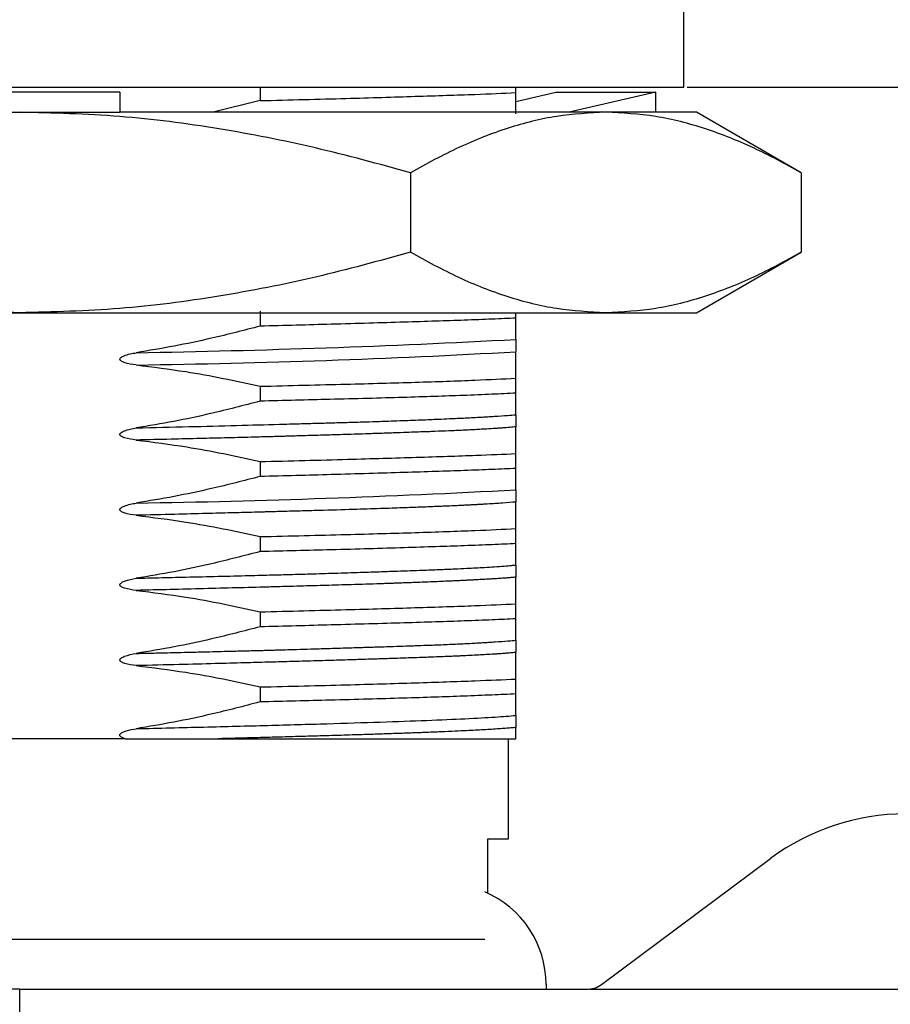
# Model space of a CAD drawing. Header units: millimetres. Extents: x 2282 to 2558, y 1608 to 1800.
# Tile 6 of 14: x 2355 to 2372, y 1654 to 1674. Entities that reach past the tile are written whole.
import ezdxf

# ---------------------------------------------------------------- set-up
doc = ezdxf.new("R2010")
doc.units = ezdxf.units.MM
doc.layers.add('1轮廓实线层', color=7, linetype='Continuous')
doc.layers.add('2细线层', color=3, linetype='Continuous')
doc.styles.add('SLDTEXTSTYLE1', font='txt')
doc.dimstyles.new('SLDDIMSTYLE1', dxfattribs={"dimtxt": 3.5, "dimasz": 4.08, "dimexe": 0, "dimexo": 0.0625, "dimgap": 0.875, "dimtad": 2, "dimdec": 0, "dimrnd": 1e-09, "dimzin": 12, "dimdsep": 46, "dimtxsty": 'SLDTEXTSTYLE1', "dimsah": 1, "dimcen": 0.09, "dimadec": 0, "dimazin": 3, "dimtfac": 1, "dimtmove": 0, "dimatfit": 0, "dimfxl": 1, "dimfrac": 2, "dimtolj": 1, "dimtzin": 12, "dimarcsym": 0})
doc.dimstyles.new('SLDDIMSTYLE3', dxfattribs={"dimtxt": 3.5, "dimasz": 4.08, "dimexe": 0, "dimexo": 0.0625, "dimgap": 0.875, "dimtad": 2, "dimdec": 0, "dimrnd": 1e-09, "dimzin": 4, "dimdsep": 46, "dimtxsty": 'SLDTEXTSTYLE1', "dimsah": 1, "dimcen": 0.09, "dimadec": 0, "dimazin": 1, "dimtfac": 1, "dimtmove": 0, "dimatfit": 0, "dimfxl": 1, "dimfrac": 2, "dimtolj": 1, "dimtzin": 12, "dimarcsym": 0})

# ---------------------------------------------------------------- blocks, each defined once
blk = doc.blocks.new('*D10')
at = {"layer": '2细线层', "color": 0, "lineweight": -2, "transparency": 16777216}
for p, q in [((2397.59, 1661.733), (2397.59, 1665.813)), ((2386.945, 1657.653), (2397.59, 1657.653)), ((2397.59, 1657.653), (2397.59, 1654.153)), ((2366.053, 1654.153), (2397.59, 1654.153)), ((2397.59, 1650.073), (2397.59, 1641.16))]:
    blk.add_line(p, q, dxfattribs=at)
at = {"layer": '2细线层', "color": 0, "transparency": 16777216}
for points in [[(2396.91, 1661.733), (2398.27, 1661.733), (2397.59, 1657.653)], [(2396.91, 1650.073), (2398.27, 1650.073), (2397.59, 1654.153)]]:
    blk.add_solid(points, dxfattribs=at)
at = {"layer": 'Defpoints', "color": 0, "transparency": 16777216}
for p in [(2386.882, 1657.653), (2397.59, 1657.653), (2365.991, 1654.153)]:
    blk.add_point(p, dxfattribs=at)
at = {"layer": '2细线层', "color": 0, "transparency": 16777216, "insert": (2398.465, 1643.576), "char_height": 3.5, "attachment_point": 2, "rotation": 90, "style": 'SLDTEXTSTYLE1'}
blk.add_mtext('\\A1;BH', dxfattribs=at)
blk = doc.blocks.new('*D14')
at = {"layer": '2细线层', "color": 0, "lineweight": -2, "transparency": 16777216}
for p, q in [((2369.995, 1684.653), (2397.59, 1684.653)), ((2397.59, 1680.573), (2397.59, 1676.233)), ((2367.995, 1672.153), (2397.59, 1672.153))]:
    blk.add_line(p, q, dxfattribs=at)
at = {"layer": '2细线层', "color": 0, "transparency": 16777216}
for points in [[(2396.91, 1680.573), (2398.27, 1680.573), (2397.59, 1684.653)], [(2396.91, 1676.233), (2398.27, 1676.233), (2397.59, 1672.153)]]:
    blk.add_solid(points, dxfattribs=at)
at = {"layer": 'Defpoints', "color": 0, "transparency": 16777216}
for p in [(2369.932, 1684.653), (2367.932, 1672.153), (2397.59, 1672.153)]:
    blk.add_point(p, dxfattribs=at)
at = {"layer": '2细线层', "color": 0, "transparency": 16777216, "insert": (2398.465, 1678.403), "char_height": 3.5, "attachment_point": 2, "rotation": 90, "style": 'SLDTEXTSTYLE1'}
blk.add_mtext('\\A1;13', dxfattribs=at)

msp = doc.modelspace()

# ---------------------------------------------------------------- linework, layer by layer
at = {"layer": '1轮廓实线层', "linetype": 'Continuous', "lineweight": 25}
for p, q in [((2367.932, 1672.153), (2367.932, 1674.153)), ((2341.432, 1672.153), (2367.932, 1672.153)), ((2359.477, 1672.153), (2359.477, 1671.886)), ((2364.582, 1672.046), (2364.582, 1672.153)), ((2356.682, 1672.053), (2352.682, 1672.053)), ((2356.682, 1672.053), (2356.682, 1671.653)), ((2364.582, 1671.871), (2365.374, 1672.053)), ((2365.374, 1672.053), (2367.374, 1672.053)), ((2367.374, 1672.053), (2365.641, 1671.653)), ((2367.374, 1671.653), (2367.374, 1672.053)), ((2359.477, 1671.886), (2358.544, 1671.653)), ((2352.682, 1671.653), (2354.682, 1671.653)), ((2354.682, 1671.653), (2356.682, 1671.653)), ((2366.374, 1671.653), (2356.682, 1671.653)), ((2368.182, 1671.653), (2366.374, 1671.653)), ((2370.271, 1670.448), (2368.182, 1671.653)), ((2362.476, 1670.448), (2362.476, 1668.859)), ((2370.271, 1670.448), (2370.271, 1668.859)), ((2368.182, 1667.653), (2370.271, 1668.859)), ((2342.991, 1667.653), (2354.682, 1667.653)), ((2354.682, 1667.653), (2366.374, 1667.653)), ((2359.477, 1667.686), (2359.477, 1667.386)), ((2364.582, 1667.546), (2364.582, 1667.653)), ((2366.374, 1667.653), (2368.182, 1667.653)), ((2364.582, 1666.046), (2364.582, 1666.346)), ((2359.477, 1666.186), (2359.477, 1665.887)), ((2359.477, 1664.686), (2359.477, 1664.386)), ((2364.582, 1664.546), (2364.582, 1664.845)), ((2364.582, 1663.046), (2364.582, 1663.346)), ((2359.477, 1663.186), (2359.477, 1662.886)), ((2364.582, 1661.546), (2364.582, 1661.846)), ((2359.477, 1661.686), (2359.477, 1661.386)), ((2359.477, 1660.186), (2359.477, 1659.887)), ((2364.582, 1660.046), (2364.582, 1660.345)), ((2364.582, 1659.153), (2364.582, 1659.378)), ((2356.788, 1659.153), (2352.672, 1659.153)), ((2356.788, 1659.153), (2356.793, 1659.153)), ((2364.432, 1657.153), (2364.432, 1659.153)), ((2364.021, 1656.069), (2364.021, 1657.153)), ((2366.289, 1654.252), (2369.66, 1656.763)), ((2344.932, 1655.153), (2363.959, 1655.153)), ((2354.682, 1654.153), (2344.682, 1654.153)), ((2354.682, 1650.153), (2354.682, 1654.153)), ((2354.682, 1654.153), (2365.991, 1654.153)), ((2365.182, 1654.253), (2365.182, 1654.153))]:
    msp.add_line(p, q, dxfattribs=at)
for centre, radius, start, end in [((2353.448, 1877.268), 210.442, 270.96937, 273.03267), ((2354.582, 1844.251), 177.657, 270.78242, 273.22655), ((2353.87, 1862.215), 198.384, 270.90637, 273.0951), ((2372.348, 1653.153), 4.5, 90, 126.6743), ((2363.182, 1654.253), 2, 0, 67.1392), ((2365.991, 1654.653), 0.5, 270, 306.6743)]:
    msp.add_arc(centre, radius, start, end, dxfattribs=at)
for points, knots in [([(2359.477, 1671.886), (2359.772, 1671.893), (2360.366, 1671.908), (2361.174, 1671.93), (2361.913, 1671.951), (2362.585, 1671.972), (2363.205, 1671.992), (2363.916, 1672.016), (2364.323, 1672.034), (2364.582, 1672.046)], [0, 0, 0, 0, 0.135651, 0.272433, 0.396797, 0.521161, 0.649138, 0.777115, 1, 1, 1, 1]), ([(2364.582, 1671.621), (2364.582, 1671.662), (2364.582, 1671.734), (2364.582, 1671.882), (2364.582, 1671.991), (2364.582, 1672.046)], [0, 0, 0, 0, 0.397771, 0.698703, 1, 1, 1, 1]), ([(2362.476, 1670.448), (2361.846, 1670.62), (2360.586, 1670.965), (2358.649, 1671.345), (2356.679, 1671.603), (2355.348, 1671.637), (2354.682, 1671.653)], [0, 0, 0, 0, 0.247711, 0.495365, 0.747705, 1, 1, 1, 1]), ([(2366.374, 1671.653), (2366.047, 1671.637), (2365.395, 1671.605), (2364.416, 1671.354), (2363.441, 1670.975), (2362.798, 1670.624), (2362.476, 1670.448)], [0, 0, 0, 0, 0.247275, 0.494591, 0.747264, 1, 1, 1, 1]), ([(2370.271, 1670.448), (2369.955, 1670.62), (2369.325, 1670.965), (2368.357, 1671.345), (2367.372, 1671.603), (2366.706, 1671.637), (2366.374, 1671.653)], [0, 0, 0, 0, 0.247711, 0.495365, 0.747705, 1, 1, 1, 1]), ([(2354.682, 1667.653), (2354.03, 1667.67), (2352.725, 1667.702), (2350.768, 1667.953), (2348.817, 1668.331), (2347.531, 1668.683), (2346.888, 1668.859)], [0, 0, 0, 0, 0.247275, 0.494591, 0.747264, 1, 1, 1, 1]), ([(2362.476, 1668.859), (2361.846, 1668.687), (2360.586, 1668.341), (2358.649, 1667.962), (2356.679, 1667.704), (2355.348, 1667.67), (2354.682, 1667.653)], [0, 0, 0, 0, 0.247711, 0.495365, 0.747705, 1, 1, 1, 1]), ([(2366.374, 1667.653), (2366.047, 1667.67), (2365.395, 1667.702), (2364.416, 1667.953), (2363.441, 1668.331), (2362.798, 1668.683), (2362.476, 1668.859)], [0, 0, 0, 0, 0.247275, 0.494591, 0.747264, 1, 1, 1, 1]), ([(2370.271, 1668.859), (2369.955, 1668.687), (2369.325, 1668.341), (2368.357, 1667.962), (2367.372, 1667.704), (2366.706, 1667.67), (2366.374, 1667.653)], [0, 0, 0, 0, 0.247711, 0.495365, 0.747705, 1, 1, 1, 1]), ([(2364.582, 1667.546), (2364.429, 1667.539), (2364.122, 1667.524), (2363.578, 1667.505), (2362.988, 1667.485), (2362.353, 1667.465), (2361.656, 1667.444), (2360.719, 1667.417), (2359.959, 1667.398), (2359.477, 1667.386)], [0, 0, 0, 0, 0.135651, 0.272433, 0.39679, 0.521147, 0.649117, 0.777087, 1, 1, 1, 1]), ([(2364.582, 1667.121), (2364.582, 1667.162), (2364.582, 1667.234), (2364.582, 1667.382), (2364.582, 1667.491), (2364.582, 1667.546)], [0, 0, 0, 0, 0.39777, 0.698703, 1, 1, 1, 1]), ([(2359.477, 1667.386), (2359.155, 1667.303), (2358.587, 1667.156), (2357.763, 1666.982), (2357.26, 1666.898), (2357.008, 1666.856)], [0, 0, 0, 0, 0.394577, 0.697104, 1, 1, 1, 1]), ([(2364.582, 1667.12), (2364.582, 1667.109), (2364.582, 1667.095), (2364.582, 1667.05), (2364.582, 1667.025), (2364.582, 1667.012), (2364.582, 1667.003), (2364.582, 1666.994), (2364.582, 1666.981), (2364.582, 1666.957), (2364.582, 1666.911), (2364.582, 1666.892), (2364.582, 1666.877)], [0, 0, 0, 0, 0.342844, 0.443399, 0.475376, 0.488463, 0.500852, 0.512993, 0.526409, 0.559684, 0.661108, 1, 1, 1, 1]), ([(2357.008, 1666.612), (2356.927, 1666.623), (2356.822, 1666.637), (2356.716, 1666.68), (2356.689, 1666.703), (2356.683, 1666.716), (2356.681, 1666.725), (2356.683, 1666.734), (2356.689, 1666.747), (2356.714, 1666.773), (2356.82, 1666.822), (2356.926, 1666.841), (2357.008, 1666.855)], [0, 0, 0, 0, 0.338224, 0.438772, 0.470715, 0.483511, 0.495291, 0.507932, 0.521576, 0.554815, 0.655846, 1, 1, 1, 1]), ([(2364.582, 1666.346), (2364.582, 1666.429), (2364.582, 1666.576), (2364.582, 1666.751), (2364.582, 1666.834), (2364.582, 1666.876)], [0, 0, 0, 0, 0.3944578, 0.6970412, 1, 1, 1, 1]), ([(2357.008, 1666.611), (2357.338, 1666.57), (2357.917, 1666.498), (2358.74, 1666.349), (2359.231, 1666.24), (2359.477, 1666.186)], [0, 0, 0, 0, 0.397658, 0.69865, 1, 1, 1, 1]), ([(2359.477, 1666.186), (2359.772, 1666.193), (2360.366, 1666.208), (2361.174, 1666.228), (2361.913, 1666.247), (2362.585, 1666.267), (2363.205, 1666.287), (2363.916, 1666.314), (2364.323, 1666.334), (2364.582, 1666.346)], [0, 0, 0, 0, 0.135612, 0.272355, 0.396712, 0.521069, 0.649039, 0.777008, 1, 1, 1, 1]), ([(2359.476, 1665.888), (2359.149, 1665.803), (2358.578, 1665.654), (2357.755, 1665.479), (2357.257, 1665.396), (2357.008, 1665.354)], [0, 0, 0, 0, 0.401261, 0.700445, 1, 1, 1, 1]), ([(2364.582, 1666.048), (2364.427, 1666.041), (2364.114, 1666.026), (2363.561, 1666.003), (2362.965, 1665.982), (2362.328, 1665.962), (2361.629, 1665.943), (2360.699, 1665.919), (2359.949, 1665.9), (2359.477, 1665.888)], [0, 0, 0, 0, 0.137958, 0.277106, 0.401461, 0.525817, 0.653785, 0.781754, 1, 1, 1, 1]), ([(2364.582, 1665.619), (2364.582, 1665.662), (2364.582, 1665.735), (2364.582, 1665.886), (2364.582, 1665.994), (2364.582, 1666.048)], [0, 0, 0, 0, 0.404536, 0.702099, 1, 1, 1, 1]), ([(2357.008, 1665.354), (2357.36, 1665.363), (2358.044, 1665.38), (2358.997, 1665.405), (2359.723, 1665.424), (2360.253, 1665.439), (2360.621, 1665.449), (2360.964, 1665.459), (2361.285, 1665.468), (2361.582, 1665.477), (2361.831, 1665.485), (2362.057, 1665.493), (2362.263, 1665.5), (2362.477, 1665.507), (2362.679, 1665.516), (2362.865, 1665.523), (2363.058, 1665.531), (2363.238, 1665.539), (2363.392, 1665.546), (2363.493, 1665.551), (2363.548, 1665.553), (2363.6, 1665.556), (2363.685, 1665.56), (2363.809, 1665.566), (2363.938, 1665.574), (2364.052, 1665.58), (2364.219, 1665.59), (2364.41, 1665.604), (2364.529, 1665.614), (2364.582, 1665.619)], [0, 0, 0, 0, 0.096825, 0.188178, 0.274032, 0.314894, 0.354367, 0.392447, 0.429133, 0.464426, 0.498328, 0.520869, 0.550397, 0.578796, 0.608065, 0.635457, 0.660807, 0.696525, 0.721702, 0.738579, 0.749838, 0.751658, 0.767034, 0.797283, 0.824187, 0.846937, 0.872657, 0.942567, 1, 1, 1, 1]), ([(2364.582, 1665.619), (2364.582, 1665.608), (2364.582, 1665.594), (2364.582, 1665.55), (2364.582, 1665.525), (2364.582, 1665.512), (2364.582, 1665.503), (2364.582, 1665.493), (2364.582, 1665.481), (2364.582, 1665.455), (2364.582, 1665.41), (2364.582, 1665.392), (2364.582, 1665.378)], [0, 0, 0, 0, 0.335824, 0.440397, 0.473486, 0.48676, 0.499047, 0.511499, 0.52514, 0.559082, 0.664242, 1, 1, 1, 1]), ([(2357.008, 1665.113), (2356.929, 1665.124), (2356.825, 1665.138), (2356.718, 1665.18), (2356.69, 1665.203), (2356.683, 1665.215), (2356.681, 1665.224), (2356.682, 1665.233), (2356.688, 1665.246), (2356.715, 1665.272), (2356.822, 1665.32), (2356.927, 1665.339), (2357.008, 1665.354)], [0, 0, 0, 0, 0.333151, 0.436387, 0.469313, 0.482368, 0.494168, 0.506549, 0.51994, 0.553284, 0.65837, 1, 1, 1, 1]), ([(2364.582, 1665.377), (2364.562, 1665.375), (2364.524, 1665.371), (2364.459, 1665.365), (2364.391, 1665.36), (2364.32, 1665.354), (2364.245, 1665.349), (2364.142, 1665.342), (2364.05, 1665.336), (2363.974, 1665.331), (2363.949, 1665.33), (2363.928, 1665.329), (2363.909, 1665.328), (2363.855, 1665.325), (2363.775, 1665.32), (2363.675, 1665.315), (2363.614, 1665.312), (2363.585, 1665.311), (2363.576, 1665.311), (2363.559, 1665.31), (2363.522, 1665.308), (2363.458, 1665.305), (2363.364, 1665.301), (2363.201, 1665.294), (2363.029, 1665.287), (2362.887, 1665.281), (2362.837, 1665.279), (2362.817, 1665.279), (2362.808, 1665.278), (2362.804, 1665.278), (2362.804, 1665.278), (2362.803, 1665.278), (2362.801, 1665.278), (2362.791, 1665.278), (2362.752, 1665.276), (2362.654, 1665.273), (2362.491, 1665.267), (2362.317, 1665.261), (2362.161, 1665.255), (2362.027, 1665.25), (2361.833, 1665.244), (2361.534, 1665.234), (2361.169, 1665.222), (2360.769, 1665.21), (2360.482, 1665.202), (2360.269, 1665.196), (2360.149, 1665.192), (2360.025, 1665.189), (2359.896, 1665.185), (2359.762, 1665.181), (2359.565, 1665.176), (2359.235, 1665.167), (2358.79, 1665.156), (2358.256, 1665.143), (2357.672, 1665.128), (2357.24, 1665.118), (2357.008, 1665.113)], [0, 0, 0, 0, 0.022066, 0.043609, 0.064627, 0.085121, 0.10509, 0.124533, 0.16343, 0.169338, 0.174623, 0.179283, 0.183319, 0.186731, 0.213052, 0.232182, 0.24412, 0.247392, 0.248354, 0.248866, 0.257064, 0.268435, 0.282976, 0.305881, 0.350225, 0.364776, 0.370219, 0.372428, 0.374084, 0.374087, 0.374108, 0.374166, 0.374381, 0.375212, 0.378472, 0.391386, 0.418132, 0.447295, 0.462393, 0.479816, 0.499564, 0.536113, 0.590098, 0.627957, 0.671293, 0.68355, 0.696182, 0.709191, 0.722575, 0.736334, 0.75047, 0.783087, 0.835564, 0.881574, 0.936389, 1, 1, 1, 1]), ([(2364.582, 1664.844), (2364.582, 1664.929), (2364.582, 1665.077), (2364.582, 1665.252), (2364.582, 1665.336), (2364.582, 1665.377)], [0, 0, 0, 0, 0.401342, 0.70049, 1, 1, 1, 1]), ([(2357.008, 1665.113), (2357.344, 1665.071), (2357.926, 1664.997), (2358.748, 1664.847), (2359.234, 1664.738), (2359.477, 1664.684)], [0, 0, 0, 0, 0.404598, 0.702128, 1, 1, 1, 1]), ([(2359.477, 1664.684), (2359.778, 1664.691), (2360.381, 1664.706), (2361.198, 1664.728), (2361.94, 1664.75), (2362.609, 1664.77), (2363.227, 1664.79), (2363.928, 1664.814), (2364.329, 1664.832), (2364.582, 1664.843)], [0, 0, 0, 0, 0.1379825, 0.2771562, 0.4015191, 0.5258819, 0.653858, 0.7818341, 1, 1, 1, 1]), ([(2364.582, 1664.546), (2364.429, 1664.539), (2364.122, 1664.525), (2363.577, 1664.505), (2362.987, 1664.485), (2362.351, 1664.465), (2361.654, 1664.444), (2360.718, 1664.417), (2359.959, 1664.398), (2359.477, 1664.387)], [0, 0, 0, 0, 0.13578, 0.272694, 0.397052, 0.521409, 0.64938, 0.77735, 1, 1, 1, 1]), ([(2364.582, 1664.121), (2364.582, 1664.162), (2364.582, 1664.234), (2364.582, 1664.382), (2364.582, 1664.491), (2364.582, 1664.546)], [0, 0, 0, 0, 0.3981468, 0.69889, 1, 1, 1, 1]), ([(2359.477, 1664.387), (2359.155, 1664.303), (2358.586, 1664.156), (2357.762, 1663.982), (2357.259, 1663.898), (2357.008, 1663.856)], [0, 0, 0, 0, 0.394952, 0.697292, 1, 1, 1, 1]), ([(2364.582, 1664.12), (2364.582, 1664.109), (2364.582, 1664.095), (2364.582, 1664.05), (2364.582, 1664.025), (2364.582, 1664.012), (2364.582, 1664.003), (2364.582, 1663.994), (2364.582, 1663.981), (2364.582, 1663.957), (2364.582, 1663.91), (2364.582, 1663.891), (2364.582, 1663.877)], [0, 0, 0, 0, 0.343147, 0.443507, 0.475459, 0.488562, 0.500986, 0.513157, 0.526604, 0.559925, 0.661343, 1, 1, 1, 1]), ([(2357.008, 1663.612), (2356.926, 1663.623), (2356.82, 1663.637), (2356.713, 1663.681), (2356.687, 1663.706), (2356.682, 1663.719), (2356.681, 1663.728), (2356.683, 1663.737), (2356.69, 1663.75), (2356.717, 1663.774), (2356.822, 1663.822), (2356.927, 1663.841), (2357.008, 1663.855)], [0, 0, 0, 0, 0.3420067, 0.4423355, 0.4742139, 0.4871907, 0.4993983, 0.5117276, 0.5252569, 0.5585762, 0.6597063, 1, 1, 1, 1]), ([(2364.581, 1663.876), (2364.497, 1663.869), (2364.343, 1663.856), (2364.098, 1663.84), (2363.934, 1663.831), (2363.857, 1663.827), (2363.782, 1663.822), (2363.708, 1663.819), (2363.638, 1663.815), (2363.588, 1663.812), (2363.531, 1663.809), (2363.458, 1663.806), (2363.333, 1663.8), (2363.204, 1663.794), (2363.073, 1663.789), (2362.955, 1663.784), (2362.82, 1663.778), (2362.67, 1663.773), (2362.501, 1663.766), (2362.313, 1663.759), (2362.106, 1663.752), (2361.785, 1663.741), (2361.312, 1663.726), (2360.828, 1663.712), (2360.466, 1663.702), (2360.281, 1663.697), (2360.107, 1663.692), (2359.942, 1663.688), (2359.788, 1663.684), (2359.661, 1663.68), (2359.502, 1663.676), (2359.257, 1663.669), (2358.875, 1663.659), (2358.367, 1663.645), (2357.739, 1663.629), (2357.266, 1663.618), (2357.008, 1663.611)], [0, 0, 0, 0, 0.087304, 0.161075, 0.178167, 0.194333, 0.209573, 0.223888, 0.237279, 0.249744, 0.251673, 0.268372, 0.288603, 0.316114, 0.332602, 0.350912, 0.371043, 0.392998, 0.416775, 0.442375, 0.469797, 0.499039, 0.565089, 0.641999, 0.663073, 0.682836, 0.701288, 0.718432, 0.734267, 0.748794, 0.757484, 0.782676, 0.822464, 0.870093, 0.929271, 1, 1, 1, 1]), ([(2364.582, 1663.346), (2364.582, 1663.429), (2364.582, 1663.577), (2364.582, 1663.751), (2364.582, 1663.834), (2364.582, 1663.876)], [0, 0, 0, 0, 0.394899, 0.697261, 1, 1, 1, 1]), ([(2357.008, 1663.611), (2357.338, 1663.57), (2357.918, 1663.497), (2358.74, 1663.349), (2359.231, 1663.24), (2359.477, 1663.186)], [0, 0, 0, 0, 0.398105, 0.698875, 1, 1, 1, 1]), ([(2359.477, 1663.186), (2359.773, 1663.193), (2360.367, 1663.208), (2361.176, 1663.228), (2361.915, 1663.248), (2362.586, 1663.267), (2363.206, 1663.288), (2363.916, 1663.314), (2364.324, 1663.333), (2364.582, 1663.346)], [0, 0, 0, 0, 0.135764, 0.272662, 0.39702, 0.521377, 0.649347, 0.777318, 1, 1, 1, 1]), ([(2364.582, 1663.046), (2364.429, 1663.039), (2364.123, 1663.025), (2363.579, 1663.004), (2362.989, 1662.984), (2362.353, 1662.964), (2361.656, 1662.943), (2360.719, 1662.916), (2359.96, 1662.898), (2359.477, 1662.887)], [0, 0, 0, 0, 0.135593, 0.272315, 0.396676, 0.521037, 0.64901, 0.776984, 1, 1, 1, 1]), ([(2364.582, 1662.62), (2364.582, 1662.661), (2364.582, 1662.733), (2364.582, 1662.882), (2364.582, 1662.991), (2364.582, 1663.046)], [0, 0, 0, 0, 0.397584, 0.698609, 1, 1, 1, 1]), ([(2359.477, 1662.887), (2359.155, 1662.804), (2358.587, 1662.657), (2357.763, 1662.481), (2357.26, 1662.397), (2357.008, 1662.355)], [0, 0, 0, 0, 0.394421, 0.697027, 1, 1, 1, 1]), ([(2357.008, 1662.355), (2357.156, 1662.359), (2357.489, 1662.367), (2358.035, 1662.38), (2358.64, 1662.394), (2359.216, 1662.408), (2359.691, 1662.421), (2360.095, 1662.432), (2360.512, 1662.444), (2360.984, 1662.458), (2361.461, 1662.474), (2361.875, 1662.487), (2362.203, 1662.499), (2362.473, 1662.508), (2362.751, 1662.518), (2363.052, 1662.53), (2363.345, 1662.542), (2363.587, 1662.553), (2363.784, 1662.563), (2363.97, 1662.573), (2364.165, 1662.585), (2364.344, 1662.598), (2364.484, 1662.61), (2364.552, 1662.617), (2364.581, 1662.62)], [0, 0, 0, 0, 0.0404749, 0.0912232, 0.1525325, 0.2126602, 0.259915, 0.2957209, 0.3380882, 0.3923089, 0.4518602, 0.5035817, 0.5440001, 0.5785727, 0.613032, 0.6618891, 0.7139099, 0.7561943, 0.7902257, 0.826751, 0.8712932, 0.9234117, 0.9676232, 1, 1, 1, 1]), ([(2364.582, 1662.619), (2364.582, 1662.609), (2364.582, 1662.595), (2364.582, 1662.552), (2364.582, 1662.526), (2364.582, 1662.512), (2364.582, 1662.503), (2364.582, 1662.493), (2364.582, 1662.48), (2364.582, 1662.454), (2364.582, 1662.409), (2364.582, 1662.391), (2364.582, 1662.377)], [0, 0, 0, 0, 0.32945, 0.437586, 0.471981, 0.485804, 0.498576, 0.511491, 0.525544, 0.560319, 0.667922, 1, 1, 1, 1]), ([(2357.008, 1662.113), (2356.929, 1662.123), (2356.825, 1662.137), (2356.718, 1662.178), (2356.689, 1662.202), (2356.682, 1662.215), (2356.681, 1662.224), (2356.682, 1662.233), (2356.689, 1662.247), (2356.716, 1662.273), (2356.823, 1662.32), (2356.928, 1662.34), (2357.008, 1662.354)], [0, 0, 0, 0, 0.331406, 0.43676, 0.469997, 0.48322, 0.495347, 0.507967, 0.52172, 0.555832, 0.661607, 1, 1, 1, 1]), ([(2364.582, 1662.377), (2364.567, 1662.376), (2364.529, 1662.372), (2364.464, 1662.366), (2364.381, 1662.36), (2364.283, 1662.353), (2364.18, 1662.346), (2364.08, 1662.34), (2364, 1662.335), (2363.927, 1662.331), (2363.861, 1662.327), (2363.792, 1662.324), (2363.72, 1662.32), (2363.644, 1662.316), (2363.586, 1662.313), (2363.531, 1662.31), (2363.466, 1662.307), (2363.368, 1662.303), (2363.242, 1662.297), (2363.093, 1662.291), (2362.923, 1662.283), (2362.753, 1662.277), (2362.599, 1662.271), (2362.472, 1662.266), (2362.357, 1662.262), (2362.254, 1662.258), (2362.155, 1662.255), (2362.058, 1662.251), (2361.965, 1662.248), (2361.719, 1662.24), (2361.334, 1662.228), (2360.818, 1662.213), (2360.407, 1662.201), (2360.1, 1662.192), (2359.89, 1662.187), (2359.75, 1662.183), (2359.674, 1662.181), (2359.646, 1662.18), (2359.636, 1662.18), (2359.632, 1662.18), (2359.63, 1662.18), (2359.63, 1662.18), (2359.629, 1662.18), (2359.629, 1662.18), (2359.629, 1662.18), (2359.629, 1662.18), (2359.218, 1662.169), (2358.367, 1662.146), (2357.461, 1662.124), (2357.008, 1662.113)], [0, 0, 0, 0, 0.016711, 0.043121, 0.066317, 0.09389, 0.125495, 0.145348, 0.165672, 0.179235, 0.193, 0.206968, 0.221138, 0.235511, 0.250087, 0.253629, 0.265418, 0.284976, 0.304648, 0.328652, 0.35699, 0.384012, 0.404053, 0.423132, 0.437448, 0.451169, 0.464296, 0.476828, 0.488766, 0.50011, 0.569857, 0.628375, 0.675664, 0.70376, 0.725536, 0.74099, 0.746882, 0.748847, 0.74959, 0.749893, 0.750022, 0.750078, 0.750102, 0.750113, 0.750118, 0.75012, 0.750122, 0.875295, 1, 1, 1, 1]), ([(2364.582, 1661.846), (2364.582, 1661.929), (2364.582, 1662.077), (2364.582, 1662.251), (2364.582, 1662.335), (2364.582, 1662.377)], [0, 0, 0, 0, 0.393788, 0.696705, 1, 1, 1, 1]), ([(2357.008, 1662.113), (2357.338, 1662.072), (2357.917, 1661.999), (2358.739, 1661.85), (2359.231, 1661.74), (2359.477, 1661.686)], [0, 0, 0, 0, 0.3970034, 0.6983214, 1, 1, 1, 1]), ([(2359.477, 1661.686), (2359.772, 1661.693), (2360.364, 1661.707), (2361.172, 1661.729), (2361.91, 1661.749), (2362.582, 1661.769), (2363.202, 1661.789), (2363.915, 1661.814), (2364.323, 1661.833), (2364.582, 1661.846)], [0, 0, 0, 0, 0.135386, 0.271897, 0.396259, 0.520622, 0.648597, 0.776572, 1, 1, 1, 1]), ([(2364.582, 1661.547), (2364.429, 1661.539), (2364.123, 1661.524), (2363.579, 1661.503), (2362.989, 1661.483), (2362.353, 1661.464), (2361.656, 1661.444), (2360.719, 1661.418), (2359.96, 1661.398), (2359.477, 1661.386)], [0, 0, 0, 0, 0.135585, 0.272299, 0.396659, 0.521019, 0.648991, 0.776963, 1, 1, 1, 1]), ([(2364.582, 1661.12), (2364.582, 1661.161), (2364.582, 1661.234), (2364.582, 1661.383), (2364.582, 1661.492), (2364.582, 1661.547)], [0, 0, 0, 0, 0.39761, 0.69863, 1, 1, 1, 1]), ([(2359.477, 1661.386), (2359.155, 1661.303), (2358.587, 1661.155), (2357.763, 1660.981), (2357.26, 1660.897), (2357.008, 1660.855)], [0, 0, 0, 0, 0.3943732, 0.6969983, 1, 1, 1, 1]), ([(2357.008, 1660.855), (2357.076, 1660.857), (2357.243, 1660.861), (2357.492, 1660.866), (2357.768, 1660.873), (2358.053, 1660.88), (2358.332, 1660.886), (2358.59, 1660.893), (2358.789, 1660.898), (2358.957, 1660.902), (2359.098, 1660.906), (2359.235, 1660.909), (2359.369, 1660.913), (2359.501, 1660.916), (2359.6, 1660.919), (2359.695, 1660.922), (2359.811, 1660.925), (2359.991, 1660.93), (2360.226, 1660.937), (2360.507, 1660.945), (2360.783, 1660.953), (2361.03, 1660.961), (2361.218, 1660.967), (2361.379, 1660.972), (2361.516, 1660.976), (2361.643, 1660.98), (2361.761, 1660.984), (2361.84, 1660.986), (2361.903, 1660.988), (2361.994, 1660.991), (2362.163, 1660.997), (2362.409, 1661.005), (2362.667, 1661.014), (2362.9, 1661.023), (2363.089, 1661.03), (2363.255, 1661.037), (2363.414, 1661.044), (2363.55, 1661.051), (2363.68, 1661.057), (2363.796, 1661.064), (2363.92, 1661.071), (2364.042, 1661.078), (2364.221, 1661.09), (2364.414, 1661.104), (2364.531, 1661.115), (2364.582, 1661.12)], [0, 0, 0, 0, 0.018655, 0.045715, 0.068619, 0.095316, 0.125564, 0.147635, 0.169272, 0.183204, 0.19695, 0.210512, 0.223888, 0.237079, 0.250086, 0.253951, 0.266047, 0.285703, 0.309739, 0.339848, 0.3757, 0.400145, 0.423182, 0.440293, 0.456534, 0.471904, 0.486403, 0.500031, 0.501275, 0.510259, 0.534494, 0.566409, 0.608601, 0.642627, 0.669256, 0.696019, 0.722917, 0.749952, 0.768383, 0.795365, 0.818104, 0.844646, 0.874992, 0.9447, 1, 1, 1, 1]), ([(2364.582, 1661.119), (2364.582, 1661.108), (2364.582, 1661.093), (2364.582, 1661.05), (2364.582, 1661.025), (2364.582, 1661.012), (2364.582, 1661.003), (2364.582, 1660.994), (2364.582, 1660.981), (2364.582, 1660.956), (2364.582, 1660.911), (2364.582, 1660.892), (2364.582, 1660.878)], [0, 0, 0, 0, 0.334578, 0.440005, 0.473338, 0.486675, 0.498984, 0.511446, 0.525098, 0.559109, 0.664718, 1, 1, 1, 1]), ([(2357.008, 1660.613), (2356.93, 1660.623), (2356.827, 1660.636), (2356.72, 1660.676), (2356.69, 1660.701), (2356.683, 1660.714), (2356.682, 1660.724), (2356.683, 1660.734), (2356.689, 1660.747), (2356.717, 1660.774), (2356.823, 1660.822), (2356.928, 1660.841), (2357.008, 1660.855)], [0, 0, 0, 0, 0.325498, 0.433983, 0.468471, 0.482252, 0.494888, 0.507961, 0.522087, 0.556867, 0.664475, 1, 1, 1, 1]), ([(2364.582, 1660.878), (2364.569, 1660.876), (2364.541, 1660.873), (2364.496, 1660.868), (2364.438, 1660.863), (2364.378, 1660.858), (2364.315, 1660.852), (2364.261, 1660.848), (2364.217, 1660.845), (2364.189, 1660.843), (2364.177, 1660.843), (2364.172, 1660.842), (2364.169, 1660.842), (2364.168, 1660.842), (2364.163, 1660.842), (2364.143, 1660.84), (2364.074, 1660.836), (2363.959, 1660.829), (2363.796, 1660.82), (2363.659, 1660.813), (2363.555, 1660.808), (2363.488, 1660.805), (2363.415, 1660.802), (2363.319, 1660.798), (2363.199, 1660.793), (2363.033, 1660.786), (2362.866, 1660.78), (2362.685, 1660.773), (2362.525, 1660.768), (2362.348, 1660.761), (2362.185, 1660.756), (2362.025, 1660.751), (2361.886, 1660.746), (2361.739, 1660.741), (2361.542, 1660.735), (2361.238, 1660.725), (2360.835, 1660.713), (2360.396, 1660.701), (2359.99, 1660.69), (2359.59, 1660.678), (2359.133, 1660.666), (2358.546, 1660.65), (2357.828, 1660.632), (2357.295, 1660.619), (2357.008, 1660.613)], [0, 0, 0, 0, 0.01495, 0.032864, 0.048101, 0.072178, 0.087429, 0.101832, 0.116107, 0.121324, 0.123195, 0.124967, 0.124997, 0.125257, 0.125992, 0.128801, 0.139768, 0.175444, 0.206005, 0.241417, 0.253933, 0.263205, 0.277367, 0.291787, 0.312591, 0.336833, 0.37063, 0.388474, 0.416503, 0.4381, 0.461311, 0.481211, 0.500125, 0.514147, 0.535962, 0.572427, 0.62199, 0.673307, 0.716011, 0.750103, 0.796388, 0.853463, 0.921333, 1, 1, 1, 1]), ([(2364.582, 1660.345), (2364.582, 1660.429), (2364.582, 1660.576), (2364.582, 1660.752), (2364.582, 1660.836), (2364.582, 1660.878)], [0, 0, 0, 0, 0.394424, 0.697021, 1, 1, 1, 1]), ([(2357.008, 1660.612), (2357.338, 1660.571), (2357.917, 1660.499), (2358.74, 1660.35), (2359.231, 1660.241), (2359.477, 1660.186)], [0, 0, 0, 0, 0.397625, 0.698631, 1, 1, 1, 1]), ([(2359.477, 1660.186), (2359.772, 1660.193), (2360.366, 1660.207), (2361.174, 1660.228), (2361.913, 1660.249), (2362.585, 1660.269), (2363.205, 1660.29), (2363.916, 1660.315), (2364.323, 1660.333), (2364.582, 1660.345)], [0, 0, 0, 0, 0.135609, 0.272348, 0.396712, 0.521075, 0.649052, 0.777029, 1, 1, 1, 1]), ([(2364.582, 1660.047), (2364.427, 1660.04), (2364.117, 1660.025), (2363.566, 1660.003), (2362.972, 1659.982), (2362.335, 1659.962), (2361.637, 1659.942), (2360.705, 1659.918), (2359.952, 1659.899), (2359.477, 1659.887)], [0, 0, 0, 0, 0.137273, 0.275719, 0.400078, 0.524438, 0.652411, 0.780383, 1, 1, 1, 1]), ([(2364.582, 1659.619), (2364.582, 1659.661), (2364.582, 1659.734), (2364.582, 1659.884), (2364.582, 1659.993), (2364.582, 1660.047)], [0, 0, 0, 0, 0.402509, 0.701082, 1, 1, 1, 1]), ([(2359.477, 1659.887), (2359.151, 1659.803), (2358.581, 1659.654), (2357.757, 1659.479), (2357.258, 1659.396), (2357.008, 1659.354)], [0, 0, 0, 0, 0.39926, 0.69944, 1, 1, 1, 1]), ([(2357.008, 1659.354), (2357.461, 1659.365), (2358.368, 1659.387), (2359.644, 1659.42), (2360.829, 1659.453), (2361.896, 1659.487), (2362.824, 1659.52), (2363.591, 1659.553), (2364.203, 1659.586), (2364.456, 1659.608), (2364.582, 1659.619)], [0, 0, 0, 0, 0.1249626, 0.2499798, 0.3750165, 0.500002, 0.6249678, 0.7499907, 0.875023, 1, 1, 1, 1]), ([(2364.582, 1659.619), (2364.582, 1659.608), (2364.582, 1659.594), (2364.582, 1659.55), (2364.582, 1659.525), (2364.582, 1659.512), (2364.582, 1659.503), (2364.582, 1659.494), (2364.582, 1659.481), (2364.582, 1659.456), (2364.582, 1659.41), (2364.582, 1659.392), (2364.582, 1659.378)], [0, 0, 0, 0, 0.337323, 0.440932, 0.47372, 0.4869, 0.499131, 0.511579, 0.525197, 0.558963, 0.663117, 1, 1, 1, 1]), ([(2364.582, 1659.378), (2364.55, 1659.374), (2364.486, 1659.368), (2364.37, 1659.359), (2364.241, 1659.35), (2364.098, 1659.34), (2363.94, 1659.331), (2363.774, 1659.323), (2363.585, 1659.313), (2363.362, 1659.303), (2363.08, 1659.29), (2362.847, 1659.28), (2362.689, 1659.274), (2362.632, 1659.272), (2362.574, 1659.27), (2362.515, 1659.268), (2362.476, 1659.266), (2362.453, 1659.265), (2362.444, 1659.265), (2362.41, 1659.264), (2362.337, 1659.261), (2362.211, 1659.257), (2362.067, 1659.252), (2361.916, 1659.247), (2361.77, 1659.242), (2361.603, 1659.237), (2361.415, 1659.231), (2361.204, 1659.224), (2360.97, 1659.217), (2360.742, 1659.211), (2360.528, 1659.204), (2360.334, 1659.199), (2360.133, 1659.193), (2359.927, 1659.187), (2359.665, 1659.18), (2359.369, 1659.172), (2359.064, 1659.164), (2358.831, 1659.158), (2358.699, 1659.154), (2358.646, 1659.153)], [0, 0, 0, 0, 0.041995, 0.083863, 0.125602, 0.167211, 0.208688, 0.250031, 0.288093, 0.336407, 0.390055, 0.451666, 0.461337, 0.471005, 0.48067, 0.490331, 0.499989, 0.500137, 0.501296, 0.504512, 0.516671, 0.536465, 0.563897, 0.583, 0.604597, 0.628687, 0.655269, 0.684343, 0.715907, 0.749961, 0.774244, 0.798888, 0.823892, 0.849258, 0.874987, 0.919302, 0.954911, 0.981811, 1, 1, 1, 1]), ([(2356.788, 1659.153), (2356.766, 1659.161), (2356.736, 1659.17), (2356.703, 1659.19), (2356.688, 1659.203), (2356.68, 1659.216), (2356.678, 1659.225), (2356.679, 1659.232), (2356.681, 1659.239), (2356.686, 1659.249), (2356.704, 1659.268), (2356.746, 1659.291), (2356.85, 1659.328), (2356.941, 1659.343), (2357.008, 1659.354)], [0, 0, 0, 0, 0.136405, 0.186322, 0.225607, 0.256616, 0.27038, 0.283881, 0.297901, 0.313139, 0.349245, 0.452884, 0.594129, 1, 1, 1, 1]), ([(2356.793, 1659.153), (2357.1, 1659.153), (2357.729, 1659.153), (2358.335, 1659.153), (2358.646, 1659.153)], [0, 0, 0, 0, 0.488673, 1, 1, 1, 1]), ([(2358.646, 1659.153), (2358.973, 1659.153), (2359.626, 1659.153), (2360.55, 1659.153), (2361.421, 1659.153), (2362.228, 1659.153), (2362.962, 1659.153), (2363.605, 1659.153), (2364.158, 1659.153), (2364.44, 1659.153), (2364.582, 1659.153)], [0, 0, 0, 0, 0.123763, 0.24699, 0.37212, 0.497553, 0.624791, 0.752266, 0.875394, 1, 1, 1, 1])]:
    msp.add_open_spline(points, degree=3, knots=knots, dxfattribs=at)
msp.add_open_spline([(2364.021, 1657.153), (2364.141, 1657.153), (2364.38, 1657.153), (2364.415, 1657.153), (2364.432, 1657.153)], degree=3, dxfattribs=at)

# ---------------------------------------------------------------- dimensions: what is measured, and where the dimension line sits
at = {"layer": '2细线层'}
dim = msp.add_linear_dim(base=(2397.58976, 1672.153436), p1=(2369.93216, 1684.653437), p2=(2367.932159, 1672.153436), angle=90, dimstyle='SLDDIMSTYLE3', dxfattribs=at)
dim.commit()
dim.dimension.update_dxf_attribs({"geometry": '*D14', "text_midpoint": (2397.58976, 1678.403436), "dimtype": 160})
dim = msp.add_linear_dim(base=(2397.59, 1657.653), p1=(2365.991, 1654.153), p2=(2386.882, 1657.653), angle=90, text='BH', dimstyle='SLDDIMSTYLE1', dxfattribs=at)
dim.commit()
dim.dimension.update_dxf_attribs({"geometry": '*D10', "text_midpoint": (2397.59, 1643.576), "dimtype": 160})

doc.saveas('drawing.dxf')
